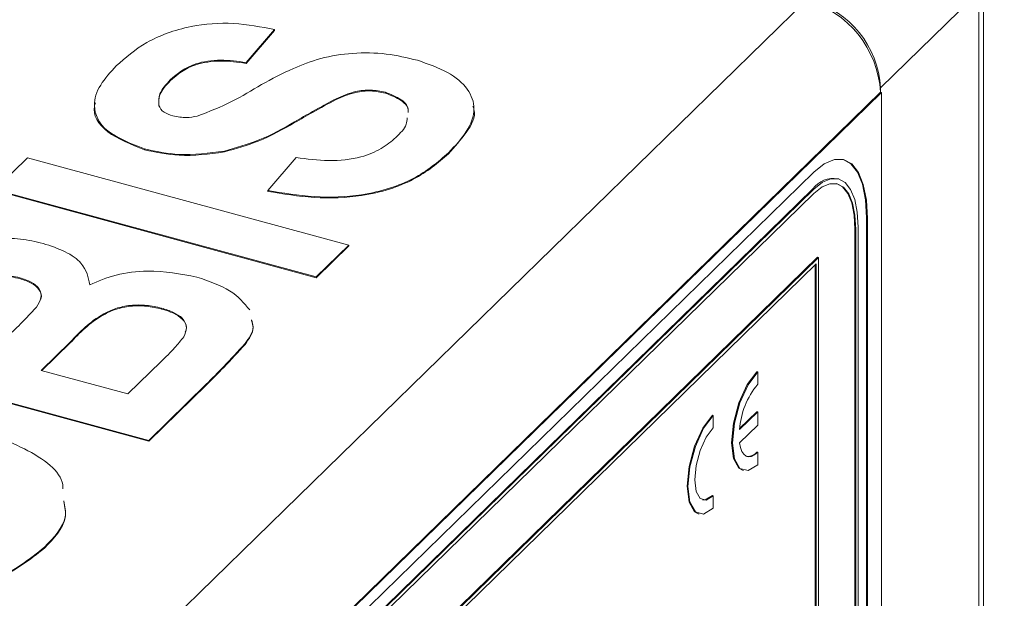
# Paper-space layout 'Sheet1' of a CAD drawing. Header units: millimetres. Extents: x 0 to 864, y 0 to 559.
# Tile 76 of 79: x 630 to 668, y 490 to 512. Entities that reach past the tile are written whole.
import ezdxf

# ---------------------------------------------------------------- set-up
doc = ezdxf.new("R2010")
doc.units = ezdxf.units.MM

psp = doc.layouts.new('Sheet1')

# ---------------------------------------------------------------- linework, layer by layer
at = {"color": 7, "linetype": 'Continuous', "lineweight": 15}
for p, q in [((667.188, 480.368), (667.188, 513.698)), ((667.014, 513.338), (663.258, 509.671)), ((667.014, 480.186), (667.014, 513.338)), ((628.446, 481.801), (660.426, 513.015)), ((640.127, 511.892), (639.039, 510.635)), ((640.127, 511.892), (640.127, 511.86)), ((640.127, 511.86), (639.039, 510.602)), ((639.039, 510.635), (639.039, 510.602)), ((636.147, 509.97), (636.147, 509.937)), ((663.258, 509.502), (663.258, 509.671)), ((631.284, 478.296), (663.257, 509.502)), ((663.29, 509.493), (631.284, 478.254)), ((644.357, 509.5), (644.357, 509.467)), ((663.29, 509.493), (663.257, 509.502)), ((663.29, 509.493), (663.29, 475.991)), ((642.478, 509.254), (642.478, 509.221)), ((640.894, 508.374), (640.894, 508.341)), ((635.168, 507.338), (635.168, 507.305)), ((638.211, 507.257), (638.211, 507.224)), ((639.866, 505.751), (640.953, 507.008)), ((646.764, 507.186), (646.764, 507.153)), ((629.448, 505.786), (630.693, 507.001)), ((630.693, 507.001), (642.958, 503.668)), ((660.712, 506.454), (638.664, 484.934)), ((661.661, 506.191), (661.628, 506.2)), ((641.714, 502.453), (629.448, 505.786)), ((641.714, 502.42), (629.448, 505.754)), ((660.678, 505.81), (638.63, 484.29)), ((660.712, 505.801), (638.664, 484.281)), ((660.712, 505.637), (638.664, 484.117)), ((639.866, 505.751), (639.866, 505.718)), ((660.678, 505.81), (660.712, 505.801)), ((662.723, 475.739), (662.723, 504.703)), ((662.723, 504.703), (662.757, 504.694)), ((662.757, 475.754), (662.757, 504.694)), ((662.279, 473.571), (662.279, 504.269)), ((662.279, 504.269), (662.312, 504.26)), ((662.312, 473.562), (662.312, 504.26)), ((662.401, 473.648), (662.401, 504.347)), ((642.958, 503.668), (641.714, 502.453)), ((642.958, 503.635), (641.714, 502.42)), ((642.958, 503.668), (642.958, 503.635)), ((660.856, 503.208), (638.452, 481.34)), ((660.89, 503.198), (638.486, 481.331)), ((660.801, 502.948), (638.575, 481.255)), ((660.767, 473.54), (660.767, 502.915)), ((660.801, 473.61), (660.801, 502.948)), ((660.856, 503.208), (660.89, 503.198)), ((660.89, 473.796), (660.89, 503.198)), ((630.398, 502.422), (630.398, 502.389)), ((641.714, 502.453), (641.714, 502.42)), ((635.812, 501.261), (635.812, 501.228)), ((632.331, 499.966), (631.222, 498.884)), ((632.331, 499.934), (631.248, 498.877)), ((632.331, 499.966), (632.331, 499.934)), ((639.001, 499.909), (639.001, 499.876)), ((635.324, 496.216), (623.058, 499.55)), ((635.324, 496.184), (623.058, 499.517)), ((634.525, 497.987), (635.795, 499.227)), ((631.222, 498.884), (634.525, 497.987)), ((658.569, 498.827), (658.536, 498.836)), ((658.569, 498.354), (658.569, 498.827)), ((637.515, 498.355), (635.324, 496.216)), ((637.515, 498.322), (635.324, 496.184)), ((637.515, 498.355), (637.515, 498.322)), ((658.569, 497.301), (657.876, 496.624)), ((658.536, 497.31), (657.88, 496.67)), ((658.569, 497.301), (658.536, 497.31)), ((658.569, 496.798), (658.569, 497.301)), ((656.872, 497.17), (656.838, 497.18)), ((656.872, 496.697), (656.872, 497.17)), ((657.877, 496.122), (658.569, 496.798)), ((635.324, 496.216), (635.324, 496.184)), ((658.569, 495.759), (658.536, 495.768)), ((658.569, 495.286), (658.569, 495.759)), ((657.994, 495.073), (658.028, 495.064)), ((656.872, 494.103), (656.838, 494.112)), ((656.872, 493.63), (656.872, 494.103)), ((656.297, 493.416), (656.33, 493.407)), ((631.341, 492.133), (631.341, 492.1))]:
    psp.add_line(p, q, dxfattribs=at)
at = {"color": 7, "linetype": 'Continuous', "lineweight": 15, "flags": 128}
for points in [[(662.757, 504.694), (662.718, 505.388), (662.601, 505.979), (662.412, 506.444), (662.158, 506.765), (661.848, 506.93), (661.495, 506.932), (661.111, 506.771), (660.712, 506.454)], [(662.723, 504.703), (662.684, 505.398), (662.568, 505.989), (662.379, 506.453), (662.124, 506.774), (661.828, 506.936)], [(662.401, 504.347), (662.369, 504.921), (662.273, 505.409), (662.117, 505.793), (661.907, 506.058), (661.651, 506.194), (661.359, 506.196), (661.042, 506.063), (660.712, 505.801)], [(662.312, 504.26), (662.282, 504.804), (662.191, 505.266), (662.043, 505.63), (661.844, 505.881), (661.601, 506.01), (661.325, 506.011), (661.024, 505.886), (660.712, 505.637)], [(662.279, 504.269), (662.248, 504.813), (662.157, 505.275), (662.009, 505.639), (661.81, 505.89), (661.578, 506.016)], [(658.536, 498.836), (658.167, 498.342), (657.854, 497.653), (657.645, 496.874), (657.572, 496.125), (657.645, 495.519), (657.854, 495.149), (657.994, 495.073)], [(658.569, 498.827), (658.201, 498.332), (657.888, 497.643), (657.679, 496.865), (657.606, 496.116), (657.679, 495.51), (657.888, 495.14), (658.201, 495.061), (658.569, 495.286)], [(656.838, 497.18), (656.469, 496.685), (656.157, 495.996), (655.948, 495.217), (655.874, 494.468), (655.948, 493.862), (656.157, 493.492), (656.297, 493.416)], [(656.872, 497.17), (656.503, 496.676), (656.19, 495.987), (655.981, 495.208), (655.908, 494.459), (655.981, 493.853), (656.19, 493.483), (656.503, 493.404), (656.872, 493.63)], [(656.872, 494.103), (656.602, 493.937), (656.372, 493.995), (656.219, 494.267), (656.166, 494.711), (656.219, 495.26), (656.372, 495.83), (656.602, 496.335), (656.872, 496.697)], [(658.569, 495.759), (658.449, 495.661), (658.332, 495.603), (658.222, 495.588), (658.123, 495.616), (658.036, 495.686), (657.965, 495.796), (657.911, 495.943), (657.877, 496.122)], [(656.838, 494.112), (656.568, 493.947), (656.458, 493.945)]]:
    psp.add_lwpolyline(points, dxfattribs=at)
at = {"color": 7, "linetype": 'Continuous', "lineweight": 15}
for centre, radius, start, end in [((659.377, 509.272), 3.887, 3.3916, 74.3338), ((659.563, 509.452), 3.702, 3.3916, 74.3338), ((661.47, 505.234), 0.979, 80.7318, 143.9675), ((660.896, 496.417), 3.027, 140.2186, 176.0904), ((658.192, 496.034), 0.434, 265.2024, 322.2972)]:
    psp.add_arc(centre, radius, start, end, dxfattribs=at)
for points, knots in [([(634.087, 510.51), (634.439, 510.82), (635.14, 511.439), (636.749, 512.053), (638.584, 512.196), (639.612, 511.994), (640.127, 511.892)], [0, 0, 0, 0, 0.281009, 0.560099, 0.77982, 1, 1, 1, 1]), ([(637.17, 508.587), (637.625, 508.763), (638.536, 509.116), (639.611, 509.803), (640.717, 510.372), (641.858, 510.82), (643.099, 511.023), (644.409, 510.998), (645.188, 510.814), (645.578, 510.722)], [0, 0, 0, 0, 0.1662491, 0.3333475, 0.500378, 0.6254467, 0.7503048, 0.8749995, 1, 1, 1, 1]), ([(635.168, 507.338), (634.637, 507.544), (633.575, 507.957), (633.132, 508.931), (633.425, 509.789), (633.866, 510.27), (634.087, 510.51)], [0, 0, 0, 0, 0.278833, 0.557574, 0.778568, 1, 1, 1, 1]), ([(639.039, 510.635), (638.718, 510.681), (638.08, 510.773), (636.867, 510.595), (636.42, 510.207), (636.147, 509.97)], [0, 0, 0, 0, 0.281613, 0.560236, 1, 1, 1, 1]), ([(639.039, 510.602), (638.718, 510.648), (638.08, 510.74), (636.867, 510.562), (636.42, 510.174), (636.147, 509.937)], [0, 0, 0, 0, 0.281613, 0.560236, 1, 1, 1, 1]), ([(645.578, 510.722), (645.984, 510.58), (646.798, 510.297), (647.568, 509.63), (647.837, 508.831), (647.512, 507.987), (647.014, 507.453), (646.764, 507.186)], [0, 0, 0, 0, 0.186398, 0.372869, 0.559258, 0.779368, 1, 1, 1, 1]), ([(636.147, 509.97), (635.983, 509.797), (635.691, 509.489), (635.703, 509.148), (635.708, 508.999)], [0, 0, 0, 0, 0.560544, 1, 1, 1, 1]), ([(636.147, 509.937), (635.983, 509.765), (635.691, 509.457), (635.703, 509.116), (635.708, 508.966)], [0, 0, 0, 0, 0.560544, 1, 1, 1, 1]), ([(644.357, 509.5), (644.174, 509.538), (643.806, 509.614), (643.093, 509.527), (642.711, 509.358), (642.478, 509.254)], [0, 0, 0, 0, 0.279773, 0.559151, 1, 1, 1, 1]), ([(644.357, 509.467), (644.174, 509.505), (643.806, 509.581), (643.093, 509.495), (642.711, 509.325), (642.478, 509.221)], [0, 0, 0, 0, 0.279773, 0.559151, 1, 1, 1, 1]), ([(645.225, 508.764), (645.228, 508.78), (645.258, 508.938), (645.006, 509.24), (644.573, 509.414), (644.357, 509.5)], [0, 0, 0, 0, 0.055743, 0.529151, 1, 1, 1, 1]), ([(645.225, 508.731), (645.228, 508.748), (645.258, 508.905), (645.006, 509.208), (644.573, 509.381), (644.357, 509.467)], [0, 0, 0, 0, 0.055743, 0.529151, 1, 1, 1, 1]), ([(635.168, 507.305), (634.649, 507.511), (633.61, 507.921), (633.147, 508.679), (633.277, 509.053), (633.293, 509.098)], [0, 0, 0, 0, 0.467643, 0.935132, 1, 1, 1, 1]), ([(635.708, 508.999), (635.756, 508.904), (635.842, 508.734), (636.124, 508.639), (636.248, 508.598)], [0, 0, 0, 0, 0.558758, 1, 1, 1, 1]), ([(642.478, 509.254), (642.176, 509.092), (641.638, 508.804), (641.121, 508.505), (640.894, 508.374)], [0, 0, 0, 0, 0.559958, 1, 1, 1, 1]), ([(642.478, 509.221), (642.176, 509.06), (641.638, 508.771), (641.121, 508.473), (640.894, 508.341)], [0, 0, 0, 0, 0.559958, 1, 1, 1, 1]), ([(647.695, 508.97), (647.711, 508.928), (647.841, 508.595), (647.48, 507.953), (647.003, 507.42), (646.764, 507.153)], [0, 0, 0, 0, 0.0673695, 0.5331318, 1, 1, 1, 1]), ([(636.248, 508.598), (636.42, 508.566), (636.728, 508.51), (637.035, 508.563), (637.17, 508.587)], [0, 0, 0, 0, 0.55848, 1, 1, 1, 1]), ([(644.754, 507.775), (644.922, 507.937), (645.168, 508.176), (645.184, 508.443), (645.189, 508.527)], [0, 0, 0, 0, 0.682606, 1, 1, 1, 1]), ([(640.894, 508.374), (640.457, 508.123), (639.676, 507.676), (638.658, 507.385), (638.211, 507.257)], [0, 0, 0, 0, 0.560768, 1, 1, 1, 1]), ([(640.894, 508.341), (640.457, 508.09), (639.676, 507.644), (638.658, 507.352), (638.211, 507.224)], [0, 0, 0, 0, 0.560768, 1, 1, 1, 1]), ([(640.953, 507.008), (641.364, 506.954), (642.182, 506.845), (643.383, 506.973), (644.242, 507.334), (644.583, 507.628), (644.754, 507.775)], [0, 0, 0, 0, 0.2805761, 0.5591989, 0.779251, 1, 1, 1, 1]), ([(638.211, 507.257), (637.629, 507.177), (636.589, 507.035), (635.603, 507.245), (635.168, 507.338)], [0, 0, 0, 0, 0.559266, 1, 1, 1, 1]), ([(638.211, 507.224), (637.629, 507.145), (636.589, 507.002), (635.603, 507.213), (635.168, 507.305)], [0, 0, 0, 0, 0.559266, 1, 1, 1, 1]), ([(646.764, 507.186), (646.365, 506.84), (645.569, 506.151), (643.655, 505.529), (641.612, 505.461), (640.448, 505.654), (639.866, 505.751)], [0, 0, 0, 0, 0.2807114, 0.5593315, 0.7792893, 1, 1, 1, 1]), ([(646.764, 507.153), (646.365, 506.808), (645.569, 506.119), (643.655, 505.496), (641.612, 505.428), (640.448, 505.621), (639.866, 505.718)], [0, 0, 0, 0, 0.2807114, 0.5593315, 0.7792893, 1, 1, 1, 1]), ([(625.666, 502.095), (625.952, 502.372), (626.524, 502.925), (627.687, 503.687), (629.208, 503.949), (630.443, 503.923), (631.007, 503.796), (631.289, 503.733)], [0, 0, 0, 0, 0.25125, 0.50076, 0.749357, 0.874646, 1, 1, 1, 1]), ([(631.289, 503.733), (631.583, 503.635), (632.17, 503.439), (632.926, 502.903), (633.018, 502.438), (633.074, 502.154)], [0, 0, 0, 0, 0.2809093, 0.5617475, 1, 1, 1, 1]), ([(630.398, 502.422), (630.193, 502.466), (629.784, 502.555), (628.954, 502.486), (628.581, 502.256), (628.353, 502.115)], [0, 0, 0, 0, 0.28117, 0.560957, 1, 1, 1, 1]), ([(630.398, 502.389), (630.193, 502.434), (629.784, 502.523), (628.954, 502.453), (628.581, 502.223), (628.353, 502.082)], [0, 0, 0, 0, 0.28117, 0.560957, 1, 1, 1, 1]), ([(633.074, 502.154), (633.393, 502.291), (634.031, 502.566), (635.528, 502.758), (636.544, 502.565), (637.163, 502.447)], [0, 0, 0, 0, 0.281048, 0.561618, 1, 1, 1, 1]), ([(631.034, 501.304), (631.107, 501.419), (631.251, 501.649), (631.186, 501.994), (630.869, 502.269), (630.555, 502.371), (630.398, 502.422)], [0, 0, 0, 0, 0.280527, 0.559979, 0.779758, 1, 1, 1, 1]), ([(631.187, 501.588), (631.193, 501.599), (631.258, 501.726), (631.177, 501.962), (630.871, 502.236), (630.556, 502.338), (630.398, 502.389)], [0, 0, 0, 0, 0.035847, 0.410335, 0.704858, 1, 1, 1, 1]), ([(637.163, 502.447), (637.619, 502.289), (638.531, 501.973), (638.964, 501.453), (639.18, 501.193)], [0, 0, 0, 0, 0.500101, 1, 1, 1, 1]), ([(635.812, 501.261), (635.624, 501.303), (635.249, 501.388), (634.62, 501.385), (634.044, 501.262), (633.139, 500.828), (632.69, 500.349), (632.331, 499.966)], [0, 0, 0, 0, 0.124956, 0.24963, 0.374396, 0.499393, 1, 1, 1, 1]), ([(630.079, 500.319), (630.267, 500.501), (630.602, 500.825), (630.902, 501.157), (631.034, 501.304)], [0, 0, 0, 0, 0.560048, 1, 1, 1, 1]), ([(635.812, 501.228), (635.624, 501.271), (635.249, 501.356), (634.62, 501.352), (634.044, 501.23), (633.139, 500.795), (632.69, 500.317), (632.331, 499.934)], [0, 0, 0, 0, 0.124956, 0.24963, 0.374396, 0.499393, 1, 1, 1, 1]), ([(636.662, 500.168), (636.714, 500.286), (636.818, 500.522), (636.66, 500.861), (636.287, 501.114), (635.971, 501.212), (635.812, 501.261)], [0, 0, 0, 0, 0.27999, 0.55939, 0.779527, 1, 1, 1, 1]), ([(636.72, 500.339), (636.739, 500.39), (636.804, 500.559), (636.655, 500.829), (636.289, 501.081), (635.971, 501.179), (635.812, 501.228)], [0, 0, 0, 0, 0.142443, 0.475218, 0.737409, 1, 1, 1, 1]), ([(639.253, 500.819), (639.28, 500.727), (639.37, 500.417), (639.153, 500.119), (639.001, 499.909)], [0, 0, 0, 0, 0.296885, 1, 1, 1, 1]), ([(639.253, 500.786), (639.28, 500.694), (639.37, 500.385), (639.153, 500.086), (639.001, 499.876)], [0, 0, 0, 0, 0.296885, 1, 1, 1, 1]), ([(635.795, 499.227), (635.974, 499.399), (636.292, 499.705), (636.549, 500.026), (636.662, 500.168)], [0, 0, 0, 0, 0.560184, 1, 1, 1, 1]), ([(639.001, 499.909), (638.735, 499.616), (638.26, 499.093), (637.743, 498.58), (637.515, 498.355)], [0, 0, 0, 0, 0.559954, 1, 1, 1, 1]), ([(639.001, 499.876), (638.735, 499.583), (638.26, 499.06), (637.743, 498.548), (637.515, 498.322)], [0, 0, 0, 0, 0.559954, 1, 1, 1, 1]), ([(628.13, 496.826), (628.979, 496.547), (630.674, 495.992), (632.026, 494.995), (632.049, 494.422), (632.051, 494.369)], [0, 0, 0, 0, 0.477597, 0.952399, 1, 1, 1, 1]), ([(632.086, 493.91), (632.126, 493.704), (632.247, 493.083), (631.704, 492.513), (631.341, 492.133)], [0, 0, 0, 0, 0.332413, 1, 1, 1, 1]), ([(632.086, 493.878), (632.126, 493.671), (632.247, 493.05), (631.704, 492.481), (631.341, 492.1)], [0, 0, 0, 0, 0.332413, 1, 1, 1, 1]), ([(642.026, 451.594), (642.239, 451.713), (643.089, 452.186), (644.554, 453.726), (645.908, 455.972), (646.544, 457.662), (646.974, 458.491), (647.26, 458.888), (647.629, 459.235), (648.143, 459.563), (649.265, 460.033), (650.953, 460.684), (652.633, 461.717), (653.917, 462.79), (654.984, 464.066), (655.735, 465.305), (656.256, 466.378), (656.678, 467.381), (657.036, 468.187), (657.397, 468.78), (657.842, 469.218), (658.553, 469.643), (660.037, 470.193), (662.073, 471.129), (663.704, 472.372), (665.166, 473.89), (666.423, 476.087), (667.05, 477.769), (667.479, 478.532), (667.714, 478.844), (668.069, 479.192), (668.546, 479.497), (669.705, 479.991), (671.429, 480.647), (673.175, 481.735), (674.704, 483.066), (676.151, 485.025), (676.944, 486.914), (677.419, 488.005), (677.732, 488.564), (678.018, 488.918), (678.335, 489.187), (678.701, 489.425), (679.34, 489.734), (680.709, 490.252), (682.304, 490.981), (683.66, 491.949), (684.556, 492.706), (685.063, 493.361), (685.327, 493.702)], [0, 0, 0, 0, 0.009746, 0.038793, 0.074621, 0.111573, 0.124883, 0.140294, 0.150119, 0.166909, 0.188676, 0.22606, 0.244549, 0.264849, 0.287816, 0.306028, 0.321437, 0.338455, 0.358185, 0.373869, 0.392986, 0.408181, 0.441295, 0.479371, 0.497546, 0.518012, 0.556514, 0.594232, 0.607837, 0.619386, 0.627331, 0.646863, 0.667064, 0.7047, 0.727002, 0.746028, 0.779087, 0.81725, 0.833444, 0.848166, 0.863018, 0.872806, 0.880797, 0.898872, 0.920185, 0.957278, 0.968689, 0.983703, 1, 1, 1, 1]), ([(631.341, 492.133), (630.781, 491.688), (629.661, 490.799), (626.891, 490.214), (624.234, 490.299), (622.776, 490.644), (622.046, 490.817)], [0, 0, 0, 0, 0.279941, 0.558713, 0.779049, 1, 1, 1, 1]), ([(631.341, 492.1), (630.781, 491.655), (629.661, 490.767), (626.891, 490.182), (624.234, 490.267), (622.776, 490.611), (622.046, 490.784)], [0, 0, 0, 0, 0.279941, 0.558713, 0.779049, 1, 1, 1, 1])]:
    psp.add_open_spline(points, degree=3, knots=knots, dxfattribs=at)

doc.saveas('drawing.dxf')
